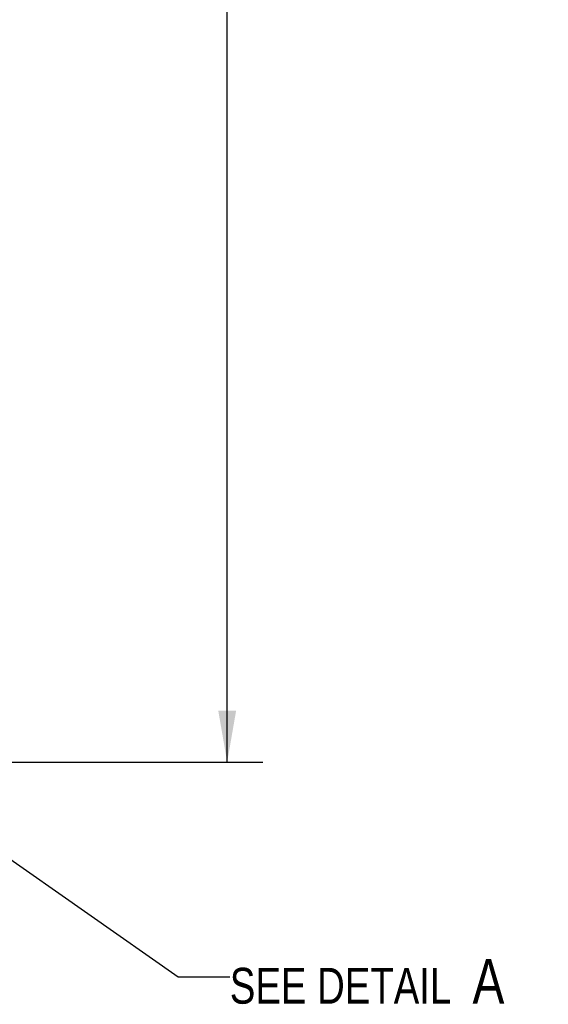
# Model space of a CAD drawing. Header units: inches. Extents: x 0 to 34, y 0 to 22.
# Tile 41 of 108: x 12.5 to 14.4, y 10.8 to 14.3. Entities that reach past the tile are written whole.
import ezdxf

# ---------------------------------------------------------------- set-up
doc = ezdxf.new("R2010")
doc.units = ezdxf.units.IN
doc.header["$LTSCALE"] = 1.87
doc.header["$MEASUREMENT"] = 0
doc.layers.get('0').update_dxf_attribs({"linetype": 'CONTINUOUS'})
doc.layers.add('DETAIL', color=7, linetype='CONTINUOUS')
doc.layers.add('DIMENSIONS', color=7, linetype='CONTINUOUS')
doc.styles.get("Standard").update_dxf_attribs({"font": 'txt', "width": 0.8})
doc.dimstyles.new('DIMSTYLE_1', dxfattribs={"dimtxt": 0.125, "dimasz": 0.18, "dimexe": 0.18, "dimexo": 0.0625, "dimgap": 0.09, "dimtad": 0, "dimtih": 1, "dimtoh": 1, "dimdec": 3, "dimzin": 4, "dimdsep": 46, "dimtxsty": 'STANDARD', "dimblk": '_FILLED', "dimblk1": '_FILLED', "dimblk2": '_FILLED', "dimcen": 0.09, "dimadec": 0, "dimazin": 0, "dimtp": 0.01, "dimtm": 0.01, "dimtfac": 1, "dimtdec": 3, "dimtofl": 0, "dimtmove": 0, "dimatfit": 3, "dimldrblk": '_FILLED', "dimfxl": 1, "dimtolj": 1, "dimtzin": 4, "dimarcsym": 0})
doc.dimstyles.get("Standard").update_dxf_attribs({"dimtxt": 0.125, "dimasz": 0.18, "dimexe": 0.18, "dimexo": 0.0625, "dimgap": 0.09, "dimtad": 0, "dimtih": 1, "dimtoh": 1, "dimdec": 3, "dimzin": 4, "dimdsep": 46, "dimtxsty": 'STANDARD', "dimblk": '_FILLED', "dimblk1": '_FILLED', "dimblk2": '_FILLED', "dimcen": 0.09, "dimadec": 0, "dimazin": 0, "dimtol": 1, "dimtp": 0.01, "dimtm": 0.01, "dimtfac": 1, "dimtdec": 3, "dimtofl": 0, "dimtmove": 0, "dimatfit": 3, "dimldrblk": '_FILLED', "dimfxl": 1, "dimtolj": 1, "dimtzin": 4, "dimarcsym": 0})

# ---------------------------------------------------------------- blocks, each defined once
blk = doc.blocks.new('_FILLED')
at = {"color": 0, "linetype": 'BYBLOCK'}
blk.add_solid([(0, 0), (-1, 0.174), (-1, -0.174)], dxfattribs=at)
blk = doc.blocks.new('*D5')
at = {"layer": 'DIMENSIONS', "color": 2, "linetype": 'CONTINUOUS'}
for p, q in [((12.3809, 19.5456), (13.3903, 19.5456)), ((13.2653, 19.5456), (13.2653, 15.7336)), ((13.2653, 11.6716), (13.2653, 15.4836)), ((12.3809, 11.6716), (13.3903, 11.6716))]:
    blk.add_line(p, q, dxfattribs=at)
at = {"layer": 'DIMENSIONS', "color": 2, "linetype": 'CONTINUOUS', "xscale": 0.18, "yscale": 0.18, "zscale": 0.18}
for p, rotation in [((13.2653, 19.5456), 90), ((13.2653, 11.6716), 270)]:
    blk.add_blockref('_FILLED', p, dxfattribs=dict(at, rotation=rotation))
at = {"layer": 'DIMENSIONS', "color": 2, "linetype": 'CONTINUOUS', "insert": (13.2653, 15.6711), "char_height": 0.125, "width": 1.125, "attachment_point": 2, "line_spacing_factor": 0.9}
blk.add_mtext('7.874{\\Ftxt.shx;\\W1.000000;\\H0.125000; }[200]', dxfattribs=at)

msp = doc.modelspace()

# ---------------------------------------------------------------- texts
at = {"layer": 'DETAIL', "color": 2, "linetype": 'CONTINUOUS', "insert": (13.2745, 10.9841), "char_height": 0.125, "width": 1.3248, "attachment_point": 1, "line_spacing_factor": 0.9}
msp.add_mtext('SEE DETAIL  \\H0.156;A', dxfattribs=at)

# ---------------------------------------------------------------- dimensions: what is measured, and where the dimension line sits
at = {"layer": 'DIMENSIONS', "color": 2, "linetype": 'CONTINUOUS'}
dim = msp.add_linear_dim(base=(13.2653, 19.5456), p1=(12.3809, 11.6716), p2=(12.3809, 19.5456), angle=90, dimstyle='DIMSTYLE_1', dxfattribs=at)
dim.commit()
dim.dimension.update_dxf_attribs({"geometry": '*D5', "text_midpoint": (13.1153, 15.6086), "dimtype": 160})

# ---------------------------------------------------------------- leaders
at = {"layer": 'DETAIL', "color": 2, "linetype": 'CONTINUOUS'}
msp.add_leader([(12.2785, 11.4939), (13.0945, 10.9216), (13.2745, 10.9216)], dimstyle='STANDARD', override={"dimtad": 0}, dxfattribs=at)

doc.saveas('drawing.dxf')
